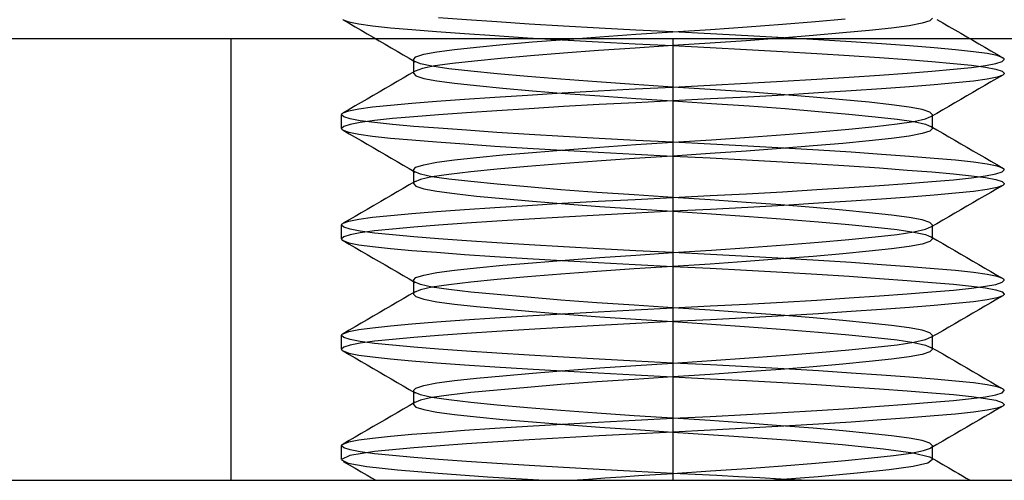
# Model space of a CAD drawing. Header units: millimetres. Extents: x -76 to 76, y -16 to 42.
# Tile 37 of 40: x 68.54 to 73, y 13 to 15.09. Entities that reach past the tile are written whole.
import ezdxf

# ---------------------------------------------------------------- set-up
doc = ezdxf.new("R2010")
doc.units = ezdxf.units.MM
doc.layers.add('MAIN-1', color=7, linetype='Continuous')
doc.layers.add('MAIN-2', color=7, linetype='Continuous')

msp = doc.modelspace()

# ---------------------------------------------------------------- linework, layer by layer
at = {"layer": 'MAIN-1'}
for p, q in [((75.5, 15), (-75.5, 15)), ((65, 13), (74.5, 13))]:
    msp.add_line(p, q, dxfattribs=at)
at = {"layer": 'MAIN-2'}
for p, q in [((70.0048, 15.0871), (70.0069, 15.0858)), ((70.0068, 15.0858), (70.034, 15.0701)), ((70.0069, 15.0858), (70.0328, 15.0764)), ((70.0328, 15.0764), (70.0773, 15.0673)), ((70.034, 15.0701), (70.0612, 15.0543)), ((70.0773, 15.0673), (70.1402, 15.0586)), ((70.5651, 15.0853), (70.4393, 15.0945)), ((70.7024, 15.076), (70.5651, 15.0853)), ((70.849, 15.0667), (70.7024, 15.076)), ((71.0045, 15.0574), (70.849, 15.0667)), ((71.9958, 15.0656), (72.1446, 15.0777)), ((72.1446, 15.0777), (72.2798, 15.0896)), ((72.6277, 15.0703), (72.5693, 15.0592)), ((72.6633, 15.0819), (72.6277, 15.0703)), ((72.6752, 15.0938), (72.6633, 15.0819)), ((72.6938, 15.088), (72.721, 15.0722)), ((72.721, 15.0722), (72.7482, 15.0563)), ((70.0612, 15.0543), (70.0884, 15.0385)), ((70.0884, 15.0385), (70.1156, 15.0228)), ((70.1156, 15.0228), (70.1428, 15.0069)), ((70.1402, 15.0586), (70.2209, 15.0502)), ((70.2209, 15.0502), (70.3174, 15.0417)), ((70.3174, 15.0417), (70.4295, 15.0327)), ((70.4295, 15.0327), (70.5558, 15.0235)), ((70.5558, 15.0235), (70.6937, 15.0141)), ((71.1666, 15.0483), (71.0045, 15.0574)), ((71.3317, 15.0396), (71.1666, 15.0483)), ((71.5, 15.0312), (71.3317, 15.0396)), ((71.3319, 15.0204), (71.5, 15.0312)), ((71.5, 15.0312), (71.6706, 15.0423)), ((71.6706, 15.0227), (71.5, 15.0312)), ((71.6706, 15.0423), (71.8366, 15.0537)), ((71.8382, 15.0138), (71.6706, 15.0227)), ((71.8366, 15.0537), (71.9958, 15.0656)), ((72.2696, 15.0262), (72.1352, 15.0144)), ((72.3888, 15.0377), (72.2696, 15.0262)), ((72.4892, 15.0485), (72.3888, 15.0377)), ((72.5693, 15.0592), (72.4892, 15.0485)), ((72.7482, 15.0563), (72.7754, 15.0405)), ((72.7754, 15.0405), (72.8027, 15.0247)), ((72.8027, 15.0247), (72.8299, 15.0089)), ((69.5, 13), (69.5, 15)), ((70.1428, 15.0069), (70.1701, 14.9911)), ((70.1701, 14.9911), (70.1973, 14.9753)), ((70.6937, 15.0141), (70.8418, 15.0047)), ((70.7304, 14.9738), (70.8648, 14.9856)), ((70.8418, 15.0047), (70.9988, 14.9953)), ((70.8648, 14.9856), (71.0117, 14.9974)), ((70.9988, 14.9953), (71.1618, 14.9862)), ((71.0117, 14.9974), (71.1683, 15.009)), ((71.1618, 14.9862), (71.3294, 14.9773)), ((71.1683, 15.009), (71.3319, 15.0204)), ((71.3294, 14.9773), (71.5, 14.9688)), ((71.5, 15), (71.5, 13)), ((71.5, 15), (71.5, 13)), ((71.6681, 14.9796), (71.5, 14.9688)), ((71.8317, 14.991), (71.6681, 14.9796)), ((71.9883, 15.0026), (71.8317, 14.991)), ((72.0012, 15.0047), (71.8382, 15.0138)), ((72.1352, 15.0144), (71.9883, 15.0026)), ((72.1582, 14.9953), (72.0012, 15.0047)), ((72.3063, 14.9859), (72.1582, 14.9953)), ((72.4442, 14.9765), (72.3063, 14.9859)), ((72.8299, 15.0089), (72.8572, 14.9931)), ((72.8572, 14.9931), (72.8844, 14.9772)), ((72.8844, 14.9772), (72.9116, 14.9615)), ((70.1973, 14.9753), (70.2246, 14.9595)), ((70.2246, 14.9595), (70.2518, 14.9437)), ((70.2518, 14.9437), (70.279, 14.9278)), ((70.3723, 14.9297), (70.4307, 14.9408)), ((70.4307, 14.9408), (70.5108, 14.9515)), ((70.5108, 14.9515), (70.6112, 14.9623)), ((70.6112, 14.9623), (70.7304, 14.9738)), ((71.0042, 14.9344), (70.8554, 14.9223)), ((71.1634, 14.9463), (71.0042, 14.9344)), ((71.3294, 14.9577), (71.1634, 14.9463)), ((71.5, 14.9688), (71.3294, 14.9577)), ((71.5, 14.9688), (71.6683, 14.9604)), ((71.6683, 14.9604), (71.8334, 14.9517)), ((71.8334, 14.9517), (71.9955, 14.9426)), ((71.9955, 14.9426), (72.151, 14.9333)), ((72.151, 14.9333), (72.2976, 14.924)), ((72.5705, 14.9673), (72.4442, 14.9765)), ((72.6826, 14.9583), (72.5705, 14.9673)), ((72.7791, 14.9498), (72.6826, 14.9583)), ((72.8598, 14.9414), (72.7791, 14.9498)), ((72.9227, 14.9327), (72.8598, 14.9414)), ((72.9116, 14.9615), (72.9388, 14.9457)), ((72.9672, 14.9236), (72.9227, 14.9327)), ((72.9388, 14.9457), (72.966, 14.9299)), ((70.279, 14.9278), (70.3062, 14.912)), ((70.3062, 14.912), (70.3334, 14.8962)), ((70.3248, 14.9062), (70.3367, 14.9181)), ((70.3248, 14.9063), (70.3248, 14.8437)), ((70.3565, 14.8871), (70.3289, 14.8993)), ((70.3367, 14.9181), (70.3723, 14.9297)), ((70.5015, 14.8879), (70.4224, 14.877)), ((70.6016, 14.8988), (70.5015, 14.8879)), ((70.7202, 14.9104), (70.6016, 14.8988)), ((70.8554, 14.9223), (70.7202, 14.9104)), ((72.2976, 14.924), (72.4349, 14.9147)), ((72.4349, 14.9147), (72.5607, 14.9055)), ((72.5607, 14.9055), (72.6725, 14.8967)), ((72.6725, 14.8967), (72.7699, 14.8883)), ((72.7699, 14.8883), (72.8513, 14.8799)), ((72.9155, 14.8787), (72.962, 14.8876)), ((72.962, 14.8876), (72.9904, 14.8969)), ((72.966, 14.9299), (72.9932, 14.9142)), ((72.9931, 14.9142), (72.9672, 14.9236)), ((72.9904, 14.8969), (73, 14.9062)), ((72.9952, 14.9129), (72.9931, 14.9142)), ((72.9969, 14.9115), (72.9952, 14.9129)), ((72.9983, 14.9102), (72.9969, 14.9115)), ((72.9993, 14.9089), (72.9983, 14.9102)), ((72.9998, 14.9075), (72.9993, 14.9089)), ((73, 14.9062), (72.9998, 14.9075)), ((70.3334, 14.8538), (70.3062, 14.838)), ((70.3248, 14.8438), (70.3367, 14.8319)), ((70.3661, 14.8656), (70.3334, 14.8538)), ((70.409, 14.8753), (70.3565, 14.8871)), ((70.4224, 14.877), (70.3661, 14.8656)), ((70.4857, 14.8641), (70.409, 14.8753)), ((70.5849, 14.8529), (70.4857, 14.8641)), ((70.7041, 14.8411), (70.5849, 14.8529)), ((72.4349, 14.8353), (72.5607, 14.8445)), ((72.5607, 14.8445), (72.6725, 14.8533)), ((72.6725, 14.8533), (72.7699, 14.8617)), ((72.7699, 14.8617), (72.8513, 14.8701)), ((72.8513, 14.8799), (72.9155, 14.8713)), ((72.8513, 14.8701), (72.9155, 14.8787)), ((72.9155, 14.8713), (72.962, 14.8624)), ((72.962, 14.8624), (72.9904, 14.8531)), ((72.9904, 14.8531), (73, 14.8438)), ((73, 14.8438), (72.9998, 14.8425)), ((70.2518, 14.8063), (70.2246, 14.7905)), ((70.279, 14.8222), (70.2518, 14.8063)), ((70.3062, 14.838), (70.279, 14.8222)), ((70.3367, 14.8319), (70.3723, 14.8203)), ((70.3723, 14.8203), (70.4307, 14.8092)), ((70.4307, 14.8092), (70.5108, 14.7985)), ((70.5108, 14.7985), (70.6112, 14.7877)), ((70.8409, 14.8289), (70.7041, 14.8411)), ((70.9924, 14.8165), (70.8409, 14.8289)), ((71.1551, 14.8043), (70.9924, 14.8165)), ((71.3251, 14.7926), (71.1551, 14.8043)), ((71.6683, 14.7896), (71.8334, 14.7983)), ((71.8334, 14.7983), (71.9955, 14.8074)), ((71.9955, 14.8074), (72.151, 14.8167)), ((72.151, 14.8167), (72.2976, 14.826)), ((72.2976, 14.826), (72.4349, 14.8353)), ((72.7791, 14.8002), (72.6826, 14.7917)), ((72.8598, 14.8086), (72.7791, 14.8002)), ((72.9227, 14.8173), (72.8598, 14.8086)), ((72.9388, 14.8043), (72.9116, 14.7885)), ((72.9672, 14.8264), (72.9227, 14.8173)), ((72.966, 14.8201), (72.9388, 14.8043)), ((72.9932, 14.8358), (72.966, 14.8201)), ((72.9931, 14.8358), (72.9672, 14.8264)), ((72.9952, 14.8371), (72.9931, 14.8358)), ((72.9969, 14.8385), (72.9952, 14.8371)), ((72.9983, 14.8398), (72.9969, 14.8385)), ((72.9993, 14.8411), (72.9983, 14.8398)), ((72.9998, 14.8425), (72.9993, 14.8411)), ((70.1701, 14.7589), (70.1428, 14.7431)), ((70.1973, 14.7747), (70.1701, 14.7589)), ((70.2246, 14.7905), (70.1973, 14.7747)), ((70.6112, 14.7877), (70.7304, 14.7762)), ((70.7304, 14.7762), (70.8648, 14.7644)), ((70.8418, 14.7453), (70.9988, 14.7547)), ((70.8648, 14.7644), (71.0117, 14.7526)), ((70.9988, 14.7547), (71.1618, 14.7638)), ((71.1618, 14.7638), (71.3294, 14.7727)), ((71.5, 14.7812), (71.3251, 14.7926)), ((71.3294, 14.7727), (71.5, 14.7812)), ((71.5, 14.7812), (71.6683, 14.7896)), ((71.6681, 14.7704), (71.5, 14.7812)), ((71.8317, 14.759), (71.6681, 14.7704)), ((71.9883, 14.7474), (71.8317, 14.759)), ((72.1582, 14.7547), (72.0012, 14.7453)), ((72.3063, 14.7641), (72.1582, 14.7547)), ((72.4442, 14.7735), (72.3063, 14.7641)), ((72.5705, 14.7827), (72.4442, 14.7735)), ((72.6826, 14.7917), (72.5705, 14.7827)), ((72.8572, 14.7569), (72.8299, 14.7411)), ((72.8844, 14.7727), (72.8572, 14.7569)), ((72.9116, 14.7885), (72.8844, 14.7727)), ((70.0884, 14.7115), (70.0612, 14.6957)), ((70.1156, 14.7272), (70.0884, 14.7115)), ((70.1428, 14.7431), (70.1156, 14.7272)), ((70.3174, 14.7083), (70.4295, 14.7173)), ((70.4295, 14.7173), (70.5558, 14.7265)), ((70.5558, 14.7265), (70.6937, 14.7359)), ((70.6937, 14.7359), (70.8418, 14.7453)), ((71.0117, 14.7526), (71.1683, 14.741)), ((71.3317, 14.7104), (71.1666, 14.7017)), ((71.1683, 14.741), (71.3319, 14.7296)), ((71.5, 14.7188), (71.3317, 14.7104)), ((71.3319, 14.7296), (71.5, 14.7188)), ((71.6706, 14.7273), (71.5, 14.7188)), ((71.5, 14.7188), (71.6749, 14.7074)), ((71.8382, 14.7362), (71.6706, 14.7273)), ((72.0012, 14.7453), (71.8382, 14.7362)), ((72.1352, 14.7356), (71.9883, 14.7474)), ((72.2696, 14.7238), (72.1352, 14.7356)), ((72.3888, 14.7123), (72.2696, 14.7238)), ((72.4892, 14.7015), (72.3888, 14.7123)), ((72.7754, 14.7095), (72.7482, 14.6937)), ((72.8027, 14.7253), (72.7754, 14.7095)), ((72.8299, 14.7411), (72.8027, 14.7253)), ((70.034, 14.6799), (70.0068, 14.6642)), ((70.0069, 14.6642), (70.0328, 14.6736)), ((70.0328, 14.6736), (70.0773, 14.6827)), ((70.0612, 14.6957), (70.034, 14.6799)), ((70.0773, 14.6827), (70.1402, 14.6914)), ((70.1402, 14.6914), (70.2209, 14.6998)), ((70.2209, 14.6998), (70.3174, 14.7083)), ((70.5651, 14.6647), (70.4393, 14.6555)), ((70.7024, 14.674), (70.5651, 14.6647)), ((70.849, 14.6833), (70.7024, 14.674)), ((71.0045, 14.6926), (70.849, 14.6833)), ((71.1666, 14.7017), (71.0045, 14.6926)), ((71.6749, 14.7074), (71.8449, 14.6957)), ((71.8449, 14.6957), (72.0076, 14.6835)), ((72.0076, 14.6835), (72.1591, 14.6711)), ((72.1591, 14.6711), (72.2959, 14.6589)), ((72.5693, 14.6908), (72.4892, 14.7015)), ((72.6277, 14.6797), (72.5693, 14.6908)), ((72.6633, 14.6681), (72.6277, 14.6797)), ((72.6752, 14.6562), (72.6633, 14.6681)), ((72.721, 14.6778), (72.6938, 14.662)), ((72.7482, 14.6937), (72.721, 14.6778)), ((70, 14.6562), (70.0002, 14.6575)), ((70.0096, 14.6469), (70, 14.6562)), ((70, 14.5938), (70, 14.6562)), ((70.0002, 14.6575), (70.0007, 14.6589)), ((70.0007, 14.6589), (70.0017, 14.6602)), ((70.0017, 14.6602), (70.0031, 14.6615)), ((70.0031, 14.6615), (70.0048, 14.6629)), ((70.0048, 14.6629), (70.0069, 14.6642)), ((70.038, 14.6376), (70.0096, 14.6469)), ((70.0845, 14.6287), (70.038, 14.6376)), ((70.0845, 14.6213), (70.038, 14.6124)), ((70.1487, 14.6299), (70.0845, 14.6213)), ((70.1487, 14.6201), (70.0845, 14.6287)), ((70.2301, 14.6383), (70.1487, 14.6299)), ((70.2301, 14.6117), (70.1487, 14.6201)), ((70.3275, 14.6467), (70.2301, 14.6383)), ((70.4393, 14.6555), (70.3275, 14.6467)), ((72.2959, 14.6589), (72.4151, 14.6471)), ((72.4151, 14.6471), (72.5143, 14.6359)), ((72.5143, 14.6359), (72.591, 14.6247)), ((72.5143, 14.6141), (72.591, 14.6253)), ((72.591, 14.6253), (72.6435, 14.6371)), ((72.591, 14.6247), (72.6435, 14.6129)), ((72.6435, 14.6371), (72.6711, 14.6493)), ((72.6938, 14.662), (72.6666, 14.6462)), ((72.6752, 14.5937), (72.6752, 14.6563)), ((70.0096, 14.6031), (70, 14.5938)), ((70, 14.5938), (70.0002, 14.5925)), ((70.0002, 14.5925), (70.0007, 14.5911)), ((70.0007, 14.5911), (70.0017, 14.5898)), ((70.0017, 14.5898), (70.0031, 14.5885)), ((70.0031, 14.5885), (70.0048, 14.5871)), ((70.0048, 14.5871), (70.0069, 14.5858)), ((70.0068, 14.5858), (70.034, 14.5701)), ((70.0069, 14.5858), (70.0328, 14.5764)), ((70.038, 14.6124), (70.0096, 14.6031)), ((70.0328, 14.5764), (70.0773, 14.5673)), ((70.3275, 14.6033), (70.2301, 14.6117)), ((70.4393, 14.5945), (70.3275, 14.6033)), ((70.5651, 14.5853), (70.4393, 14.5945)), ((70.7024, 14.576), (70.5651, 14.5853)), ((70.849, 14.5667), (70.7024, 14.576)), ((72.0076, 14.5665), (72.1591, 14.5789)), ((72.1591, 14.5789), (72.2959, 14.5911)), ((72.2959, 14.5911), (72.4151, 14.6029)), ((72.4151, 14.6029), (72.5143, 14.6141)), ((72.6633, 14.5819), (72.6277, 14.5703)), ((72.6435, 14.6129), (72.6711, 14.6007)), ((72.6752, 14.5938), (72.6633, 14.5819)), ((72.6666, 14.6038), (72.6938, 14.588)), ((72.6938, 14.588), (72.721, 14.5722)), ((70.034, 14.5701), (70.0612, 14.5543)), ((70.0612, 14.5543), (70.0884, 14.5385)), ((70.0773, 14.5673), (70.1402, 14.5586)), ((70.0884, 14.5385), (70.1156, 14.5228)), ((70.1402, 14.5586), (70.2209, 14.5502)), ((70.2209, 14.5502), (70.3174, 14.5417)), ((70.3174, 14.5417), (70.4295, 14.5327)), ((70.4295, 14.5327), (70.5558, 14.5235)), ((71.0045, 14.5574), (70.849, 14.5667)), ((71.1666, 14.5483), (71.0045, 14.5574)), ((71.3317, 14.5396), (71.1666, 14.5483)), ((71.5, 14.5312), (71.3317, 14.5396)), ((71.3319, 14.5204), (71.5, 14.5312)), ((71.5, 14.5312), (71.6749, 14.5426)), ((71.6706, 14.5227), (71.5, 14.5312)), ((71.6749, 14.5426), (71.8449, 14.5543)), ((71.8449, 14.5543), (72.0076, 14.5665)), ((72.3888, 14.5377), (72.2696, 14.5262)), ((72.4892, 14.5485), (72.3888, 14.5377)), ((72.5693, 14.5592), (72.4892, 14.5485)), ((72.6277, 14.5703), (72.5693, 14.5592)), ((72.721, 14.5722), (72.7482, 14.5563)), ((72.7482, 14.5563), (72.7754, 14.5405)), ((72.7754, 14.5405), (72.8027, 14.5247)), ((70.1156, 14.5228), (70.1428, 14.5069)), ((70.1428, 14.5069), (70.1701, 14.4911)), ((70.1701, 14.4911), (70.1973, 14.4753)), ((70.5558, 14.5235), (70.6937, 14.5141)), ((70.6937, 14.5141), (70.8418, 14.5047)), ((70.8418, 14.5047), (70.9988, 14.4953)), ((70.8648, 14.4856), (71.0117, 14.4974)), ((70.9988, 14.4953), (71.1618, 14.4862)), ((71.0117, 14.4974), (71.1683, 14.509)), ((71.1683, 14.509), (71.3319, 14.5204)), ((71.8317, 14.491), (71.6681, 14.4796)), ((71.8382, 14.5138), (71.6706, 14.5227)), ((71.9883, 14.5026), (71.8317, 14.491)), ((72.0012, 14.5047), (71.8382, 14.5138)), ((72.1352, 14.5144), (71.9883, 14.5026)), ((72.1582, 14.4953), (72.0012, 14.5047)), ((72.2696, 14.5262), (72.1352, 14.5144)), ((72.3063, 14.4859), (72.1582, 14.4953)), ((72.8027, 14.5247), (72.8299, 14.5089)), ((72.8299, 14.5089), (72.8572, 14.4931)), ((72.8572, 14.4931), (72.8844, 14.4772)), ((70.1973, 14.4753), (70.2246, 14.4595)), ((70.2246, 14.4595), (70.2518, 14.4437)), ((70.2518, 14.4437), (70.279, 14.4278)), ((70.4307, 14.4408), (70.5108, 14.4515)), ((70.5108, 14.4515), (70.6112, 14.4623)), ((70.6112, 14.4623), (70.7304, 14.4738)), ((70.7304, 14.4738), (70.8648, 14.4856)), ((71.1551, 14.4457), (70.9924, 14.4335)), ((71.3251, 14.4574), (71.1551, 14.4457)), ((71.1618, 14.4862), (71.3294, 14.4773)), ((71.5, 14.4688), (71.3251, 14.4574)), ((71.3294, 14.4773), (71.5, 14.4688)), ((71.6681, 14.4796), (71.5, 14.4688)), ((71.5, 14.4688), (71.6683, 14.4604)), ((71.6683, 14.4604), (71.8334, 14.4517)), ((71.8334, 14.4517), (71.9955, 14.4426)), ((71.9955, 14.4426), (72.151, 14.4333)), ((72.4442, 14.4765), (72.3063, 14.4859)), ((72.5705, 14.4673), (72.4442, 14.4765)), ((72.6826, 14.4583), (72.5705, 14.4673)), ((72.7791, 14.4498), (72.6826, 14.4583)), ((72.8598, 14.4414), (72.7791, 14.4498)), ((72.8844, 14.4772), (72.9116, 14.4615)), ((72.9116, 14.4615), (72.9388, 14.4457)), ((72.9388, 14.4457), (72.966, 14.4299)), ((70.279, 14.4278), (70.3062, 14.412)), ((70.3062, 14.412), (70.3334, 14.3962)), ((70.3248, 14.4062), (70.3367, 14.4181)), ((70.3248, 14.4063), (70.3248, 14.3437)), ((70.3565, 14.3871), (70.3289, 14.3993)), ((70.3367, 14.4181), (70.3723, 14.4297)), ((70.3723, 14.4297), (70.4307, 14.4408)), ((70.7041, 14.4089), (70.5849, 14.3971)), ((70.8409, 14.4211), (70.7041, 14.4089)), ((70.9924, 14.4335), (70.8409, 14.4211)), ((72.151, 14.4333), (72.2976, 14.424)), ((72.2976, 14.424), (72.4349, 14.4147)), ((72.4349, 14.4147), (72.5607, 14.4055)), ((72.5607, 14.4055), (72.6725, 14.3967)), ((72.9227, 14.4327), (72.8598, 14.4414)), ((72.9672, 14.4236), (72.9227, 14.4327)), ((72.966, 14.4299), (72.9932, 14.4142)), ((72.9931, 14.4142), (72.9672, 14.4236)), ((72.9904, 14.3969), (73, 14.4062)), ((72.9952, 14.4129), (72.9931, 14.4142)), ((72.9969, 14.4115), (72.9952, 14.4129)), ((72.9983, 14.4102), (72.9969, 14.4115)), ((72.9993, 14.4089), (72.9983, 14.4102)), ((72.9998, 14.4075), (72.9993, 14.4089)), ((73, 14.4062), (72.9998, 14.4075)), ((70.3334, 14.3538), (70.3062, 14.338)), ((70.3565, 14.3629), (70.3289, 14.3507)), ((70.409, 14.3753), (70.3565, 14.3871)), ((70.409, 14.3747), (70.3565, 14.3629)), ((70.4857, 14.3859), (70.409, 14.3747)), ((70.4857, 14.3641), (70.409, 14.3753)), ((70.5849, 14.3971), (70.4857, 14.3859)), ((70.5849, 14.3529), (70.4857, 14.3641)), ((70.7041, 14.3411), (70.5849, 14.3529)), ((72.5607, 14.3445), (72.6725, 14.3533)), ((72.6725, 14.3967), (72.7699, 14.3883)), ((72.6725, 14.3533), (72.7699, 14.3617)), ((72.7699, 14.3883), (72.8513, 14.3799)), ((72.7699, 14.3617), (72.8513, 14.3701)), ((72.8513, 14.3799), (72.9155, 14.3713)), ((72.8513, 14.3701), (72.9155, 14.3787)), ((72.9155, 14.3787), (72.962, 14.3876)), ((72.9155, 14.3713), (72.962, 14.3624)), ((72.962, 14.3876), (72.9904, 14.3969)), ((72.962, 14.3624), (72.9904, 14.3531)), ((72.9904, 14.3531), (73, 14.3438)), ((70.279, 14.3222), (70.2518, 14.3063)), ((70.3062, 14.338), (70.279, 14.3222)), ((70.3248, 14.3438), (70.3367, 14.3319)), ((70.3367, 14.3319), (70.3723, 14.3203)), ((70.3723, 14.3203), (70.4307, 14.3092)), ((70.4307, 14.3092), (70.5108, 14.2985)), ((70.8409, 14.3289), (70.7041, 14.3411)), ((70.9924, 14.3165), (70.8409, 14.3289)), ((71.1551, 14.3043), (70.9924, 14.3165)), ((71.9955, 14.3074), (72.151, 14.3167)), ((72.151, 14.3167), (72.2976, 14.326)), ((72.2976, 14.326), (72.4349, 14.3353)), ((72.4349, 14.3353), (72.5607, 14.3445)), ((72.8598, 14.3086), (72.7791, 14.3002)), ((72.9227, 14.3173), (72.8598, 14.3086)), ((72.9672, 14.3264), (72.9227, 14.3173)), ((72.966, 14.3201), (72.9388, 14.3043)), ((72.9932, 14.3358), (72.966, 14.3201)), ((72.9931, 14.3358), (72.9672, 14.3264)), ((72.9952, 14.3371), (72.9931, 14.3358)), ((72.9969, 14.3385), (72.9952, 14.3371)), ((72.9983, 14.3398), (72.9969, 14.3385)), ((72.9993, 14.3411), (72.9983, 14.3398)), ((72.9998, 14.3425), (72.9993, 14.3411)), ((73, 14.3438), (72.9998, 14.3425)), ((70.2008, 14.2767), (70.1769, 14.2629)), ((70.2246, 14.2905), (70.2008, 14.2767)), ((70.2518, 14.3063), (70.2246, 14.2905)), ((70.5108, 14.2985), (70.6112, 14.2877)), ((70.6112, 14.2877), (70.7304, 14.2762)), ((70.7304, 14.2762), (70.8648, 14.2644)), ((70.8648, 14.2644), (71.0117, 14.2526)), ((70.9988, 14.2547), (71.1618, 14.2638)), ((71.3251, 14.2926), (71.1551, 14.3043)), ((71.1618, 14.2638), (71.3294, 14.2727)), ((71.5, 14.2812), (71.3251, 14.2926)), ((71.3294, 14.2727), (71.5, 14.2812)), ((71.5, 14.2812), (71.6683, 14.2896)), ((71.6681, 14.2704), (71.5, 14.2812)), ((71.8317, 14.259), (71.6681, 14.2704)), ((71.6683, 14.2896), (71.8334, 14.2983)), ((71.8334, 14.2983), (71.9955, 14.3074)), ((72.3063, 14.2641), (72.1582, 14.2547)), ((72.4442, 14.2735), (72.3063, 14.2641)), ((72.5705, 14.2827), (72.4442, 14.2735)), ((72.6826, 14.2917), (72.5705, 14.2827)), ((72.7791, 14.3002), (72.6826, 14.2917)), ((72.8844, 14.2728), (72.8572, 14.2569)), ((72.9116, 14.2885), (72.8844, 14.2728)), ((72.9388, 14.3043), (72.9116, 14.2885)), ((70.1156, 14.2272), (70.0884, 14.2115)), ((70.1462, 14.2451), (70.1156, 14.2272)), ((70.1769, 14.2629), (70.1462, 14.2451)), ((70.4295, 14.2173), (70.5558, 14.2265)), ((70.5558, 14.2265), (70.6937, 14.2359)), ((70.6937, 14.2359), (70.8418, 14.2453)), ((70.8418, 14.2453), (70.9988, 14.2547)), ((71.0117, 14.2526), (71.1683, 14.241)), ((71.1683, 14.241), (71.3319, 14.2296)), ((71.3319, 14.2296), (71.5, 14.2188)), ((71.6706, 14.2273), (71.5, 14.2188)), ((71.8382, 14.2362), (71.6706, 14.2273)), ((71.9883, 14.2474), (71.8317, 14.259)), ((72.0012, 14.2453), (71.8382, 14.2362)), ((72.1352, 14.2356), (71.9883, 14.2474)), ((72.1582, 14.2547), (72.0012, 14.2453)), ((72.2696, 14.2238), (72.1352, 14.2356)), ((72.3888, 14.2123), (72.2696, 14.2238)), ((72.8027, 14.2253), (72.7754, 14.2095)), ((72.8299, 14.2411), (72.8027, 14.2253)), ((72.8572, 14.2569), (72.8299, 14.2411)), ((70.034, 14.1799), (70.0068, 14.1642)), ((70.0328, 14.1736), (70.0773, 14.1827)), ((70.0612, 14.1957), (70.034, 14.1799)), ((70.0884, 14.2115), (70.0612, 14.1957)), ((70.0773, 14.1827), (70.1402, 14.1914)), ((70.1402, 14.1914), (70.2209, 14.1998)), ((70.2209, 14.1998), (70.3174, 14.2083)), ((70.3174, 14.2083), (70.4295, 14.2173)), ((70.849, 14.1833), (70.7024, 14.174)), ((71.0045, 14.1926), (70.849, 14.1833)), ((71.1666, 14.2017), (71.0045, 14.1926)), ((71.3317, 14.2104), (71.1666, 14.2017)), ((71.5, 14.2188), (71.3317, 14.2104)), ((71.5, 14.2188), (71.6749, 14.2074)), ((71.6749, 14.2074), (71.8449, 14.1957)), ((71.8449, 14.1957), (72.0076, 14.1835)), ((72.0076, 14.1835), (72.1591, 14.1711)), ((72.4892, 14.2015), (72.3888, 14.2123)), ((72.5693, 14.1908), (72.4892, 14.2015)), ((72.6277, 14.1797), (72.5693, 14.1908)), ((72.6633, 14.1681), (72.6277, 14.1797)), ((72.721, 14.1778), (72.6938, 14.162)), ((72.7482, 14.1937), (72.721, 14.1778)), ((72.7754, 14.2095), (72.7482, 14.1937)), ((70, 14.1562), (70.0002, 14.1575)), ((70.0096, 14.1469), (70, 14.1562)), ((70, 14.0938), (70, 14.1562)), ((70.0002, 14.1575), (70.0007, 14.1589)), ((70.0007, 14.1589), (70.0017, 14.1602)), ((70.0017, 14.1602), (70.0031, 14.1615)), ((70.0031, 14.1615), (70.0048, 14.1629)), ((70.0048, 14.1629), (70.0069, 14.1642)), ((70.0069, 14.1642), (70.0328, 14.1736)), ((70.038, 14.1376), (70.0096, 14.1469)), ((70.0845, 14.1287), (70.038, 14.1376)), ((70.1487, 14.1299), (70.0845, 14.1213)), ((70.2301, 14.1383), (70.1487, 14.1299)), ((70.3275, 14.1467), (70.2301, 14.1383)), ((70.4393, 14.1555), (70.3275, 14.1467)), ((70.5651, 14.1647), (70.4393, 14.1555)), ((70.7024, 14.174), (70.5651, 14.1647)), ((72.1591, 14.1711), (72.2959, 14.1589)), ((72.2959, 14.1589), (72.4151, 14.1471)), ((72.4151, 14.1471), (72.5143, 14.1359)), ((72.5143, 14.1359), (72.591, 14.1247)), ((72.591, 14.1253), (72.6435, 14.1371)), ((72.6435, 14.1371), (72.6711, 14.1493)), ((72.6752, 14.1562), (72.6633, 14.1681)), ((72.6938, 14.162), (72.6666, 14.1462)), ((72.6752, 14.0937), (72.6752, 14.1563)), ((70.0096, 14.1031), (70, 14.0938)), ((70, 14.0938), (70.0002, 14.0925)), ((70.0002, 14.0925), (70.0007, 14.0911)), ((70.0007, 14.0911), (70.0017, 14.0898)), ((70.0017, 14.0898), (70.0031, 14.0885)), ((70.0031, 14.0885), (70.0048, 14.0871)), ((70.0048, 14.0871), (70.0069, 14.0858)), ((70.0068, 14.0858), (70.034, 14.0701)), ((70.0069, 14.0858), (70.0328, 14.0764)), ((70.038, 14.1124), (70.0096, 14.1031)), ((70.0845, 14.1213), (70.038, 14.1124)), ((70.1487, 14.1201), (70.0845, 14.1287)), ((70.2301, 14.1117), (70.1487, 14.1201)), ((70.3275, 14.1033), (70.2301, 14.1117)), ((70.4393, 14.0945), (70.3275, 14.1033)), ((70.5651, 14.0853), (70.4393, 14.0945)), ((70.7024, 14.076), (70.5651, 14.0853)), ((72.1591, 14.0789), (72.2959, 14.0911)), ((72.2959, 14.0911), (72.4151, 14.1029)), ((72.4151, 14.1029), (72.5143, 14.1141)), ((72.5143, 14.1141), (72.591, 14.1253)), ((72.591, 14.1247), (72.6435, 14.1129)), ((72.6435, 14.1129), (72.6711, 14.1007)), ((72.6752, 14.0938), (72.6633, 14.0819)), ((72.6666, 14.1038), (72.6938, 14.088)), ((72.6938, 14.088), (72.721, 14.0722)), ((70.0328, 14.0764), (70.0773, 14.0673)), ((70.034, 14.0701), (70.0612, 14.0543)), ((70.0612, 14.0543), (70.0884, 14.0385)), ((70.0773, 14.0673), (70.1402, 14.0586)), ((70.1402, 14.0586), (70.2209, 14.0502)), ((70.2209, 14.0502), (70.3174, 14.0417)), ((70.3174, 14.0417), (70.4295, 14.0327)), ((70.849, 14.0667), (70.7024, 14.076)), ((71.0045, 14.0574), (70.849, 14.0667)), ((71.1666, 14.0483), (71.0045, 14.0574)), ((71.3317, 14.0396), (71.1666, 14.0483)), ((71.5, 14.0312), (71.6749, 14.0426)), ((71.6749, 14.0426), (71.8449, 14.0543)), ((71.8449, 14.0543), (72.0076, 14.0665)), ((72.0076, 14.0665), (72.1591, 14.0789)), ((72.4892, 14.0485), (72.3888, 14.0377)), ((72.5693, 14.0592), (72.4892, 14.0485)), ((72.6277, 14.0703), (72.5693, 14.0592)), ((72.6633, 14.0819), (72.6277, 14.0703)), ((72.721, 14.0722), (72.7482, 14.0563)), ((72.7482, 14.0563), (72.7754, 14.0405)), ((70.0884, 14.0385), (70.1156, 14.0228)), ((70.1156, 14.0228), (70.1428, 14.0069)), ((70.1428, 14.0069), (70.1701, 13.9911)), ((70.4295, 14.0327), (70.5558, 14.0235)), ((70.5558, 14.0235), (70.6937, 14.0141)), ((70.6937, 14.0141), (70.8418, 14.0047)), ((70.8418, 14.0047), (70.9988, 13.9953)), ((70.8648, 13.9856), (71.0117, 13.9974)), ((71.0117, 13.9974), (71.1683, 14.009)), ((71.1683, 14.009), (71.3319, 14.0204)), ((71.5, 14.0312), (71.3317, 14.0396)), ((71.3319, 14.0204), (71.5, 14.0312)), ((71.6706, 14.0227), (71.5, 14.0312)), ((71.8382, 14.0138), (71.6706, 14.0227)), ((71.9883, 14.0026), (71.8317, 13.991)), ((72.0012, 14.0047), (71.8382, 14.0138)), ((72.1352, 14.0144), (71.9883, 14.0026)), ((72.1582, 13.9953), (72.0012, 14.0047)), ((72.2696, 14.0262), (72.1352, 14.0144)), ((72.3888, 14.0377), (72.2696, 14.0262)), ((72.7754, 14.0405), (72.8027, 14.0247)), ((72.8027, 14.0247), (72.8299, 14.0089)), ((72.8299, 14.0089), (72.8572, 13.9931)), ((70.1701, 13.9911), (70.1973, 13.9753)), ((70.1973, 13.9753), (70.2246, 13.9595)), ((70.2246, 13.9595), (70.2518, 13.9437)), ((70.4307, 13.9408), (70.5108, 13.9515)), ((70.5108, 13.9515), (70.6112, 13.9623)), ((70.6112, 13.9623), (70.7304, 13.9738)), ((70.7304, 13.9738), (70.8648, 13.9856)), ((70.9988, 13.9953), (71.1618, 13.9862)), ((71.3251, 13.9574), (71.1551, 13.9457)), ((71.1618, 13.9862), (71.3294, 13.9773)), ((71.5, 13.9688), (71.3251, 13.9574)), ((71.3294, 13.9773), (71.5, 13.9688)), ((71.6681, 13.9796), (71.5, 13.9688)), ((71.5, 13.9688), (71.6683, 13.9604)), ((71.8317, 13.991), (71.6681, 13.9796)), ((71.6683, 13.9604), (71.8334, 13.9517)), ((71.8334, 13.9517), (71.9955, 13.9426)), ((72.3063, 13.9859), (72.1582, 13.9953)), ((72.4442, 13.9765), (72.3063, 13.9859)), ((72.5705, 13.9673), (72.4442, 13.9765)), ((72.6826, 13.9583), (72.5705, 13.9673)), ((72.7791, 13.9498), (72.6826, 13.9583)), ((72.8572, 13.9931), (72.8844, 13.9772)), ((72.8844, 13.9772), (72.9116, 13.9615)), ((72.9116, 13.9615), (72.9388, 13.9457)), ((70.2518, 13.9437), (70.279, 13.9278)), ((70.279, 13.9278), (70.3062, 13.912)), ((70.3062, 13.912), (70.3334, 13.8962)), ((70.3248, 13.9062), (70.3367, 13.9181)), ((70.3367, 13.9181), (70.3723, 13.9297)), ((70.3723, 13.9297), (70.4307, 13.9408)), ((70.7041, 13.9089), (70.5849, 13.8971)), ((70.8409, 13.9211), (70.7041, 13.9089)), ((70.9924, 13.9335), (70.8409, 13.9211)), ((71.1551, 13.9457), (70.9924, 13.9335)), ((71.9955, 13.9426), (72.151, 13.9333)), ((72.151, 13.9333), (72.2976, 13.924)), ((72.2976, 13.924), (72.4349, 13.9147)), ((72.4349, 13.9147), (72.5607, 13.9055)), ((72.8598, 13.9414), (72.7791, 13.9498)), ((72.9227, 13.9327), (72.8598, 13.9414)), ((72.9672, 13.9236), (72.9227, 13.9327)), ((72.9388, 13.9457), (72.966, 13.9299)), ((72.966, 13.9299), (72.9932, 13.9142)), ((72.9931, 13.9142), (72.9672, 13.9236)), ((72.9952, 13.9129), (72.9931, 13.9142)), ((72.9969, 13.9115), (72.9952, 13.9129)), ((72.9983, 13.9102), (72.9969, 13.9115)), ((72.9993, 13.9089), (72.9983, 13.9102)), ((72.9998, 13.9075), (72.9993, 13.9089)), ((73, 13.9062), (72.9998, 13.9075)), ((70.3248, 13.9063), (70.3248, 13.8437)), ((70.3565, 13.8871), (70.3289, 13.8993)), ((70.3565, 13.8629), (70.3289, 13.8507)), ((70.409, 13.8753), (70.3565, 13.8871)), ((70.409, 13.8747), (70.3565, 13.8629)), ((70.4857, 13.8859), (70.409, 13.8747)), ((70.4857, 13.8641), (70.409, 13.8753)), ((70.5849, 13.8971), (70.4857, 13.8859)), ((70.5849, 13.8529), (70.4857, 13.8641)), ((72.5607, 13.9055), (72.6725, 13.8967)), ((72.6725, 13.8967), (72.7699, 13.8883)), ((72.7699, 13.8883), (72.8513, 13.8799)), ((72.7699, 13.8617), (72.8513, 13.8701)), ((72.8513, 13.8799), (72.9155, 13.8713)), ((72.8513, 13.8701), (72.9155, 13.8787)), ((72.9155, 13.8787), (72.962, 13.8876)), ((72.9155, 13.8713), (72.962, 13.8624)), ((72.962, 13.8876), (72.9904, 13.8969)), ((72.962, 13.8624), (72.9904, 13.8531)), ((72.9904, 13.8969), (73, 13.9062)), ((70.279, 13.8222), (70.2518, 13.8063)), ((70.3062, 13.838), (70.279, 13.8222)), ((70.3334, 13.8538), (70.3062, 13.838)), ((70.3248, 13.8438), (70.3367, 13.8319)), ((70.3367, 13.8319), (70.3723, 13.8203)), ((70.3723, 13.8203), (70.4307, 13.8092)), ((70.7041, 13.8411), (70.5849, 13.8529)), ((70.8409, 13.8289), (70.7041, 13.8411)), ((70.9924, 13.8165), (70.8409, 13.8289)), ((72.151, 13.8167), (72.2976, 13.826)), ((72.2976, 13.826), (72.4349, 13.8353)), ((72.4349, 13.8353), (72.5607, 13.8445)), ((72.5607, 13.8445), (72.6725, 13.8533)), ((72.6725, 13.8533), (72.7699, 13.8617)), ((72.9672, 13.8264), (72.9227, 13.8173)), ((72.966, 13.8201), (72.9388, 13.8043)), ((72.9932, 13.8358), (72.966, 13.8201)), ((72.9931, 13.8358), (72.9672, 13.8264)), ((72.9904, 13.8531), (73, 13.8438)), ((72.9952, 13.8371), (72.9931, 13.8358)), ((72.9969, 13.8385), (72.9952, 13.8371)), ((72.9983, 13.8398), (72.9969, 13.8385)), ((72.9993, 13.8411), (72.9983, 13.8398)), ((72.9998, 13.8425), (72.9993, 13.8411)), ((73, 13.8438), (72.9998, 13.8425)), ((70.1973, 13.7747), (70.1701, 13.7589)), ((70.2246, 13.7905), (70.1973, 13.7747)), ((70.2518, 13.8063), (70.2246, 13.7905)), ((70.4307, 13.8092), (70.5108, 13.7985)), ((70.5108, 13.7985), (70.6112, 13.7877)), ((70.6112, 13.7877), (70.7304, 13.7762)), ((70.7304, 13.7762), (70.8648, 13.7644)), ((71.1551, 13.8043), (70.9924, 13.8165)), ((71.3251, 13.7926), (71.1551, 13.8043)), ((71.5, 13.7812), (71.3251, 13.7926)), ((71.3294, 13.7727), (71.5, 13.7812)), ((71.5, 13.7812), (71.6683, 13.7896)), ((71.6681, 13.7704), (71.5, 13.7812)), ((71.6683, 13.7896), (71.8334, 13.7983)), ((71.8334, 13.7983), (71.9955, 13.8074)), ((71.9955, 13.8074), (72.151, 13.8167)), ((72.4442, 13.7735), (72.3063, 13.7641)), ((72.5705, 13.7827), (72.4442, 13.7735)), ((72.6826, 13.7917), (72.5705, 13.7827)), ((72.7791, 13.8002), (72.6826, 13.7917)), ((72.8598, 13.8086), (72.7791, 13.8002)), ((72.9227, 13.8173), (72.8598, 13.8086)), ((72.9116, 13.7885), (72.8844, 13.7728)), ((72.9388, 13.8043), (72.9116, 13.7885)), ((70.1428, 13.7431), (70.1156, 13.7272)), ((70.1701, 13.7589), (70.1428, 13.7431)), ((70.5558, 13.7265), (70.6937, 13.7359)), ((70.6937, 13.7359), (70.8418, 13.7453)), ((70.8418, 13.7453), (70.9988, 13.7547)), ((70.8648, 13.7644), (71.0117, 13.7526)), ((70.9988, 13.7547), (71.1618, 13.7638)), ((71.0117, 13.7526), (71.1683, 13.741)), ((71.1618, 13.7638), (71.3294, 13.7727)), ((71.1683, 13.741), (71.3319, 13.7296)), ((71.3319, 13.7296), (71.5, 13.7188)), ((71.8317, 13.759), (71.6681, 13.7704)), ((71.8382, 13.7362), (71.6706, 13.7273)), ((71.9883, 13.7474), (71.8317, 13.759)), ((72.0012, 13.7453), (71.8382, 13.7362)), ((72.1352, 13.7356), (71.9883, 13.7474)), ((72.1582, 13.7547), (72.0012, 13.7453)), ((72.2696, 13.7238), (72.1352, 13.7356)), ((72.3063, 13.7641), (72.1582, 13.7547)), ((72.8299, 13.7411), (72.8027, 13.7253)), ((72.8572, 13.7569), (72.8299, 13.7411)), ((72.8844, 13.7728), (72.8572, 13.7569)), ((70.0612, 13.6957), (70.034, 13.6799)), ((70.0884, 13.7115), (70.0612, 13.6957)), ((70.0773, 13.6827), (70.1402, 13.6914)), ((70.1156, 13.7272), (70.0884, 13.7115)), ((70.1402, 13.6914), (70.2209, 13.6998)), ((70.2209, 13.6998), (70.3174, 13.7083)), ((70.3174, 13.7083), (70.4295, 13.7173)), ((70.4295, 13.7173), (70.5558, 13.7265)), ((71.0045, 13.6926), (70.849, 13.6833)), ((71.1666, 13.7017), (71.0045, 13.6926)), ((71.3317, 13.7104), (71.1666, 13.7017)), ((71.5, 13.7188), (71.3317, 13.7104)), ((71.6706, 13.7273), (71.5, 13.7188)), ((71.5, 13.7188), (71.6749, 13.7074)), ((71.6749, 13.7074), (71.8449, 13.6957)), ((71.8449, 13.6957), (72.0076, 13.6835)), ((72.3888, 13.7123), (72.2696, 13.7238)), ((72.4892, 13.7015), (72.3888, 13.7123)), ((72.5693, 13.6908), (72.4892, 13.7015)), ((72.6277, 13.6797), (72.5693, 13.6908)), ((72.7482, 13.6937), (72.721, 13.6778)), ((72.7754, 13.7095), (72.7482, 13.6937)), ((72.8027, 13.7253), (72.7754, 13.7095)), ((70, 13.6562), (70.0002, 13.6575)), ((70.0096, 13.6469), (70, 13.6562)), ((70, 13.5938), (70, 13.6562)), ((70.0002, 13.6575), (70.0007, 13.6589)), ((70.0007, 13.6589), (70.0017, 13.6602)), ((70.0017, 13.6602), (70.0031, 13.6615)), ((70.0031, 13.6615), (70.0048, 13.6629)), ((70.0048, 13.6629), (70.0069, 13.6642)), ((70.034, 13.6799), (70.0068, 13.6642)), ((70.0069, 13.6642), (70.0328, 13.6736)), ((70.038, 13.6376), (70.0096, 13.6469)), ((70.0328, 13.6736), (70.0773, 13.6827)), ((70.3275, 13.6467), (70.2301, 13.6383)), ((70.4393, 13.6555), (70.3275, 13.6467)), ((70.5651, 13.6647), (70.4393, 13.6555)), ((70.7024, 13.674), (70.5651, 13.6647)), ((70.849, 13.6833), (70.7024, 13.674)), ((72.0076, 13.6835), (72.1591, 13.6711)), ((72.1591, 13.6711), (72.2959, 13.6589)), ((72.2959, 13.6589), (72.4151, 13.6471)), ((72.4151, 13.6471), (72.5143, 13.6359)), ((72.6633, 13.6681), (72.6277, 13.6797)), ((72.6435, 13.6371), (72.6711, 13.6493)), ((72.6752, 13.6562), (72.6633, 13.6681)), ((72.6938, 13.662), (72.6666, 13.6462)), ((72.6752, 13.5937), (72.6752, 13.6563)), ((72.721, 13.6778), (72.6938, 13.662)), ((70.0096, 13.6031), (70, 13.5938)), ((70.038, 13.6124), (70.0096, 13.6031)), ((70.0845, 13.6287), (70.038, 13.6376)), ((70.0845, 13.6213), (70.038, 13.6124)), ((70.1487, 13.6299), (70.0845, 13.6213)), ((70.1487, 13.6201), (70.0845, 13.6287)), ((70.2301, 13.6383), (70.1487, 13.6299)), ((70.2301, 13.6117), (70.1487, 13.6201)), ((70.3275, 13.6033), (70.2301, 13.6117)), ((70.4393, 13.5945), (70.3275, 13.6033)), ((72.2959, 13.5911), (72.4151, 13.6029)), ((72.4151, 13.6029), (72.5143, 13.6141)), ((72.5143, 13.6359), (72.591, 13.6247)), ((72.5143, 13.6141), (72.591, 13.6253)), ((72.591, 13.6253), (72.6435, 13.6371)), ((72.591, 13.6247), (72.6435, 13.6129)), ((72.6435, 13.6129), (72.6711, 13.6007)), ((72.6666, 13.6038), (72.6938, 13.588)), ((70, 13.5938), (70.0002, 13.5925)), ((70.0002, 13.5925), (70.0007, 13.5911)), ((70.0007, 13.5911), (70.0017, 13.5898)), ((70.0017, 13.5898), (70.0031, 13.5885)), ((70.0031, 13.5885), (70.0048, 13.5871)), ((70.0048, 13.5871), (70.0069, 13.5858)), ((70.0068, 13.5858), (70.034, 13.5701)), ((70.0069, 13.5858), (70.0328, 13.5764)), ((70.0328, 13.5764), (70.0773, 13.5673)), ((70.034, 13.5701), (70.0612, 13.5543)), ((70.0612, 13.5543), (70.0884, 13.5385)), ((70.0773, 13.5673), (70.1402, 13.5586)), ((70.1402, 13.5586), (70.2209, 13.5502)), ((70.5651, 13.5853), (70.4393, 13.5945)), ((70.7024, 13.576), (70.5651, 13.5853)), ((70.849, 13.5667), (70.7024, 13.576)), ((71.0045, 13.5574), (70.849, 13.5667)), ((71.1666, 13.5483), (71.0045, 13.5574)), ((71.6749, 13.5426), (71.8449, 13.5543)), ((71.8449, 13.5543), (72.0076, 13.5665)), ((72.0076, 13.5665), (72.1591, 13.5789)), ((72.1591, 13.5789), (72.2959, 13.5911)), ((72.5693, 13.5592), (72.4892, 13.5485)), ((72.6277, 13.5703), (72.5693, 13.5592)), ((72.6633, 13.5819), (72.6277, 13.5703)), ((72.6752, 13.5938), (72.6633, 13.5819)), ((72.6938, 13.588), (72.721, 13.5722)), ((72.721, 13.5722), (72.7482, 13.5563)), ((72.7482, 13.5563), (72.7754, 13.5405)), ((70.0884, 13.5385), (70.1156, 13.5227)), ((70.1156, 13.5227), (70.1428, 13.5069)), ((70.1428, 13.5069), (70.1701, 13.4911)), ((70.2209, 13.5502), (70.3174, 13.5417)), ((70.3174, 13.5417), (70.4295, 13.5327)), ((70.4295, 13.5327), (70.5558, 13.5235)), ((70.5558, 13.5235), (70.6937, 13.5141)), ((70.6937, 13.5141), (70.8418, 13.5047)), ((71.0117, 13.4974), (71.1683, 13.509)), ((71.3317, 13.5396), (71.1666, 13.5483)), ((71.1683, 13.509), (71.3319, 13.5204)), ((71.5, 13.5312), (71.3317, 13.5396)), ((71.3319, 13.5204), (71.5, 13.5312)), ((71.5, 13.5312), (71.6749, 13.5426)), ((71.6706, 13.5227), (71.5, 13.5312)), ((71.8382, 13.5138), (71.6706, 13.5227)), ((72.0012, 13.5047), (71.8382, 13.5138)), ((72.1352, 13.5144), (71.9883, 13.5026)), ((72.2696, 13.5262), (72.1352, 13.5144)), ((72.3888, 13.5377), (72.2696, 13.5262)), ((72.4892, 13.5485), (72.3888, 13.5377)), ((72.7754, 13.5405), (72.8027, 13.5247)), ((72.8027, 13.5247), (72.8299, 13.5089)), ((72.8299, 13.5089), (72.8572, 13.4931)), ((70.1701, 13.4911), (70.1973, 13.4753)), ((70.1973, 13.4753), (70.2246, 13.4595)), ((70.5108, 13.4515), (70.6112, 13.4623)), ((70.6112, 13.4623), (70.7304, 13.4738)), ((70.7304, 13.4738), (70.8648, 13.4856)), ((70.8418, 13.5047), (70.9988, 13.4953)), ((70.8648, 13.4856), (71.0117, 13.4974)), ((70.9988, 13.4953), (71.1618, 13.4862)), ((71.1618, 13.4862), (71.3294, 13.4773)), ((71.5, 13.4688), (71.3251, 13.4574)), ((71.3294, 13.4773), (71.5, 13.4688)), ((71.6681, 13.4796), (71.5, 13.4688)), ((71.5, 13.4688), (71.6683, 13.4604)), ((71.8317, 13.491), (71.6681, 13.4796)), ((71.9883, 13.5026), (71.8317, 13.491)), ((72.1582, 13.4953), (72.0012, 13.5047)), ((72.3063, 13.4859), (72.1582, 13.4953)), ((72.4442, 13.4765), (72.3063, 13.4859)), ((72.5705, 13.4673), (72.4442, 13.4765)), ((72.6826, 13.4583), (72.5705, 13.4673)), ((72.8572, 13.4931), (72.8844, 13.4773)), ((72.8844, 13.4773), (72.9116, 13.4615)), ((72.9116, 13.4615), (72.9388, 13.4457)), ((70.2246, 13.4595), (70.2518, 13.4437)), ((70.2518, 13.4437), (70.279, 13.4278)), ((70.279, 13.4278), (70.3062, 13.412)), ((70.3248, 13.4062), (70.3367, 13.4181)), ((70.3367, 13.4181), (70.3723, 13.4297)), ((70.3723, 13.4297), (70.4307, 13.4408)), ((70.4307, 13.4408), (70.5108, 13.4515)), ((70.8409, 13.4211), (70.7041, 13.4089)), ((70.9924, 13.4335), (70.8409, 13.4211)), ((71.1551, 13.4457), (70.9924, 13.4335)), ((71.3251, 13.4574), (71.1551, 13.4457)), ((71.6683, 13.4604), (71.8334, 13.4517)), ((71.8334, 13.4517), (71.9955, 13.4426)), ((71.9955, 13.4426), (72.151, 13.4333)), ((72.151, 13.4333), (72.2976, 13.424)), ((72.2976, 13.424), (72.4349, 13.4147)), ((72.7791, 13.4498), (72.6826, 13.4583)), ((72.8598, 13.4414), (72.7791, 13.4498)), ((72.9227, 13.4327), (72.8598, 13.4414)), ((72.9672, 13.4236), (72.9227, 13.4327)), ((72.9388, 13.4457), (72.966, 13.4299)), ((72.966, 13.4299), (72.9932, 13.4142)), ((72.9931, 13.4142), (72.9672, 13.4236)), ((70.3062, 13.412), (70.3334, 13.3962)), ((70.3248, 13.4063), (70.3248, 13.3437)), ((70.3565, 13.3871), (70.3289, 13.3993)), ((70.409, 13.3753), (70.3565, 13.3871)), ((70.409, 13.3747), (70.3565, 13.3629)), ((70.4857, 13.3859), (70.409, 13.3747)), ((70.4857, 13.3641), (70.409, 13.3753)), ((70.5849, 13.3971), (70.4857, 13.3859)), ((70.7041, 13.4089), (70.5849, 13.3971)), ((72.4349, 13.4147), (72.5607, 13.4055)), ((72.5607, 13.4055), (72.6725, 13.3967)), ((72.6725, 13.3967), (72.7699, 13.3883)), ((72.7699, 13.3883), (72.8513, 13.3799)), ((72.8513, 13.3799), (72.9155, 13.3713)), ((72.8513, 13.3701), (72.9155, 13.3787)), ((72.9155, 13.3787), (72.962, 13.3876)), ((72.962, 13.3876), (72.9904, 13.3969)), ((72.9904, 13.3969), (73, 13.4062)), ((72.9952, 13.4129), (72.9931, 13.4142)), ((72.9969, 13.4115), (72.9952, 13.4129)), ((72.9983, 13.4102), (72.9969, 13.4115)), ((72.9993, 13.4089), (72.9983, 13.4102)), ((72.9998, 13.4075), (72.9993, 13.4089)), ((73, 13.4062), (72.9998, 13.4075)), ((70.3062, 13.338), (70.279, 13.3222)), ((70.3334, 13.3538), (70.3062, 13.338)), ((70.3248, 13.3438), (70.3367, 13.3319)), ((70.3565, 13.3629), (70.3289, 13.3507)), ((70.3367, 13.3319), (70.3723, 13.3203)), ((70.5849, 13.3529), (70.4857, 13.3641)), ((70.7041, 13.3411), (70.5849, 13.3529)), ((70.8409, 13.3289), (70.7041, 13.3411)), ((70.9924, 13.3165), (70.8409, 13.3289)), ((72.2976, 13.326), (72.4349, 13.3353)), ((72.4349, 13.3353), (72.5607, 13.3445)), ((72.5607, 13.3445), (72.6725, 13.3533)), ((72.6725, 13.3533), (72.7699, 13.3617)), ((72.7699, 13.3617), (72.8513, 13.3701)), ((72.9155, 13.3713), (72.962, 13.3624)), ((72.962, 13.3624), (72.9904, 13.3531)), ((72.9932, 13.3358), (72.966, 13.3201)), ((72.9931, 13.3358), (72.9672, 13.3264)), ((72.9904, 13.3531), (73, 13.3438)), ((72.9952, 13.3371), (72.9931, 13.3358)), ((72.9969, 13.3385), (72.9952, 13.3371)), ((72.9983, 13.3398), (72.9969, 13.3385)), ((72.9993, 13.3411), (72.9983, 13.3398)), ((72.9998, 13.3425), (72.9993, 13.3411)), ((73, 13.3438), (72.9998, 13.3425)), ((70.2246, 13.2905), (70.1973, 13.2747)), ((70.2518, 13.3063), (70.2246, 13.2905)), ((70.279, 13.3222), (70.2518, 13.3063)), ((70.3723, 13.3203), (70.4307, 13.3092)), ((70.4307, 13.3092), (70.5108, 13.2985)), ((70.5108, 13.2985), (70.6112, 13.2877)), ((70.6112, 13.2877), (70.7304, 13.2762)), ((71.1551, 13.3043), (70.9924, 13.3165)), ((71.3251, 13.2926), (71.1551, 13.3043)), ((71.5, 13.2812), (71.3251, 13.2926)), ((71.5, 13.2812), (71.6683, 13.2896)), ((71.6683, 13.2896), (71.8334, 13.2983)), ((71.8334, 13.2983), (71.9955, 13.3074)), ((71.9955, 13.3074), (72.151, 13.3167)), ((72.151, 13.3167), (72.2976, 13.326)), ((72.6826, 13.2917), (72.5705, 13.2827)), ((72.7791, 13.3002), (72.6826, 13.2917)), ((72.8598, 13.3086), (72.7791, 13.3002)), ((72.9227, 13.3173), (72.8598, 13.3086)), ((72.9116, 13.2885), (72.8844, 13.2728)), ((72.9388, 13.3043), (72.9116, 13.2885)), ((72.9672, 13.3264), (72.9227, 13.3173)), ((72.966, 13.3201), (72.9388, 13.3043)), ((70.1428, 13.2431), (70.1156, 13.2272)), ((70.1701, 13.2589), (70.1428, 13.2431)), ((70.1973, 13.2747), (70.1701, 13.2589)), ((70.6937, 13.2359), (70.8418, 13.2453)), ((70.7304, 13.2762), (70.8648, 13.2644)), ((70.8418, 13.2453), (70.9988, 13.2547)), ((70.8648, 13.2644), (71.0117, 13.2526)), ((70.9988, 13.2547), (71.1618, 13.2638)), ((71.0117, 13.2526), (71.1683, 13.241)), ((71.1618, 13.2638), (71.3294, 13.2727)), ((71.1683, 13.241), (71.3319, 13.2296)), ((71.3294, 13.2727), (71.5, 13.2812)), ((71.6681, 13.2704), (71.5, 13.2812)), ((71.8317, 13.259), (71.6681, 13.2704)), ((71.9883, 13.2474), (71.8317, 13.259)), ((72.0012, 13.2453), (71.8382, 13.2362)), ((72.1352, 13.2356), (71.9883, 13.2474)), ((72.1582, 13.2547), (72.0012, 13.2453)), ((72.3063, 13.2641), (72.1582, 13.2547)), ((72.4442, 13.2735), (72.3063, 13.2641)), ((72.5705, 13.2827), (72.4442, 13.2735)), ((72.8299, 13.2411), (72.8027, 13.2253)), ((72.8572, 13.2569), (72.8299, 13.2411)), ((72.8844, 13.2728), (72.8572, 13.2569)), ((70.0612, 13.1957), (70.034, 13.1799)), ((70.0884, 13.2115), (70.0612, 13.1957)), ((70.1156, 13.2272), (70.0884, 13.2115)), ((70.1402, 13.1914), (70.2209, 13.1998)), ((70.2209, 13.1998), (70.3174, 13.2083)), ((70.3174, 13.2083), (70.4295, 13.2173)), ((70.4295, 13.2173), (70.5558, 13.2265)), ((70.5558, 13.2265), (70.6937, 13.2359)), ((71.1665, 13.2016), (70.849, 13.1833)), ((71.5, 13.2188), (71.1665, 13.2016)), ((71.3319, 13.2296), (71.5, 13.2188)), ((71.6706, 13.2273), (71.5, 13.2188)), ((71.5, 13.2188), (71.7759, 13.2005)), ((71.8382, 13.2362), (71.6706, 13.2273)), ((71.7759, 13.2005), (72.035, 13.1812)), ((72.2696, 13.2238), (72.1352, 13.2356)), ((72.3888, 13.2123), (72.2696, 13.2238)), ((72.4892, 13.2015), (72.3888, 13.2123)), ((72.5693, 13.1908), (72.4892, 13.2015)), ((72.7754, 13.2095), (72.7482, 13.1937)), ((72.8027, 13.2253), (72.7754, 13.2095)), ((70, 13.1562), (70.0002, 13.1575)), ((70.0096, 13.1469), (70, 13.1562)), ((70, 13.0938), (70, 13.1562)), ((70.0002, 13.1575), (70.0007, 13.1589)), ((70.0007, 13.1589), (70.0017, 13.1602)), ((70.0017, 13.1602), (70.0031, 13.1615)), ((70.0031, 13.1615), (70.0048, 13.1629)), ((70.0048, 13.1629), (70.0069, 13.1642)), ((70.034, 13.1799), (70.0068, 13.1642)), ((70.0069, 13.1642), (70.0328, 13.1736)), ((70.0328, 13.1736), (70.0773, 13.1827)), ((70.0773, 13.1827), (70.1402, 13.1914)), ((70.5651, 13.1647), (70.3276, 13.1467)), ((70.849, 13.1833), (70.5651, 13.1647)), ((72.035, 13.1812), (72.2657, 13.1617)), ((72.2657, 13.1617), (72.453, 13.143)), ((72.6277, 13.1797), (72.5693, 13.1908)), ((72.6633, 13.1681), (72.6277, 13.1797)), ((72.6752, 13.1562), (72.6633, 13.1681)), ((72.6938, 13.162), (72.6666, 13.1462)), ((72.6752, 13.0938), (72.6752, 13.1563)), ((72.721, 13.1778), (72.6938, 13.162)), ((72.7482, 13.1937), (72.721, 13.1778)), ((70.0378, 13.1123), (69.9999, 13.0939)), ((70.038, 13.1376), (70.0096, 13.1469)), ((70.1486, 13.1298), (70.0378, 13.1123)), ((70.0845, 13.1287), (70.038, 13.1376)), ((70.1487, 13.1201), (70.0845, 13.1287)), ((70.3276, 13.1467), (70.1486, 13.1298)), ((70.2301, 13.1117), (70.1487, 13.1201)), ((70.3275, 13.1033), (70.2301, 13.1117)), ((72.3984, 13.1012), (72.4985, 13.1121)), ((72.453, 13.143), (72.5878, 13.1252)), ((72.4985, 13.1121), (72.5776, 13.123)), ((72.5776, 13.123), (72.6339, 13.1344)), ((72.5878, 13.1252), (72.6618, 13.1063)), ((72.6339, 13.1344), (72.6666, 13.1462)), ((72.6618, 13.1063), (72.6658, 13.1043)), ((69.9999, 13.0934), (70.0297, 13.0773)), ((70.0068, 13.0859), (70.034, 13.0701)), ((70.0297, 13.0773), (70.1147, 13.0619)), ((70.034, 13.0701), (70.0612, 13.0543)), ((70.1147, 13.0619), (70.2526, 13.0471)), ((70.4393, 13.0945), (70.3275, 13.1033)), ((70.5651, 13.0853), (70.4393, 13.0945)), ((70.7024, 13.076), (70.5651, 13.0853)), ((70.849, 13.0667), (70.7024, 13.076)), ((71.0045, 13.0574), (70.849, 13.0667)), ((71.8366, 13.0537), (71.9958, 13.0656)), ((71.9958, 13.0656), (72.1446, 13.0777)), ((72.1446, 13.0777), (72.2798, 13.0896)), ((72.2798, 13.0896), (72.3984, 13.1012)), ((72.5872, 13.0622), (72.4792, 13.0474)), ((72.6532, 13.0776), (72.5872, 13.0622)), ((72.6753, 13.0939), (72.6532, 13.0776)), ((72.6658, 13.1043), (72.6692, 13.1022)), ((72.6667, 13.1038), (72.6939, 13.088)), ((72.6692, 13.1022), (72.6718, 13.1001)), ((72.6718, 13.1001), (72.6737, 13.098)), ((72.6737, 13.098), (72.6749, 13.0959)), ((72.6749, 13.0959), (72.6753, 13.0939)), ((72.6939, 13.088), (72.7211, 13.0721)), ((72.7211, 13.0721), (72.7483, 13.0563)), ((70.0612, 13.0543), (70.0884, 13.0385)), ((70.0884, 13.0385), (70.1156, 13.0227)), ((70.1156, 13.0227), (70.1352, 13.0114)), ((70.2526, 13.0471), (70.4369, 13.0319)), ((70.4369, 13.0319), (70.661, 13.0162)), ((70.661, 13.0162), (70.9183, 13)), ((71.1666, 13.0483), (71.0045, 13.0574)), ((71.3317, 13.0396), (71.1666, 13.0483)), ((71.1918, 13.0108), (71.2675, 13.0162)), ((71.2675, 13.0162), (71.3441, 13.0212)), ((71.5, 13.0312), (71.3317, 13.0396)), ((71.3441, 13.0212), (71.4217, 13.0263)), ((71.4217, 13.0263), (71.5, 13.0312)), ((71.5, 13.0312), (71.6706, 13.0423)), ((71.6, 13.0263), (71.5, 13.0312)), ((71.699, 13.0212), (71.6, 13.0263)), ((71.6706, 13.0423), (71.8366, 13.0537)), ((71.7968, 13.0162), (71.699, 13.0212)), ((71.8933, 13.0108), (71.7968, 13.0162)), ((72.1575, 13.0162), (71.9558, 13)), ((72.3341, 13.0323), (72.1575, 13.0162)), ((72.4792, 13.0474), (72.3341, 13.0323)), ((72.7483, 13.0563), (72.7755, 13.0405)), ((72.7755, 13.0405), (72.7929, 13.0304)), ((72.7929, 13.0304), (72.8104, 13.0203)), ((72.8104, 13.0203), (72.8278, 13.0101)), ((70.1352, 13.0114), (70.1548, 13)), ((71.0442, 13), (71.1173, 13.0055)), ((71.1173, 13.0055), (71.1918, 13.0108)), ((71.9884, 13.0054), (71.8933, 13.0108)), ((72.0818, 13), (71.9884, 13.0054)), ((72.8278, 13.0101), (72.8453, 13))]:
    msp.add_line(p, q, dxfattribs=at)

doc.saveas('drawing.dxf')
